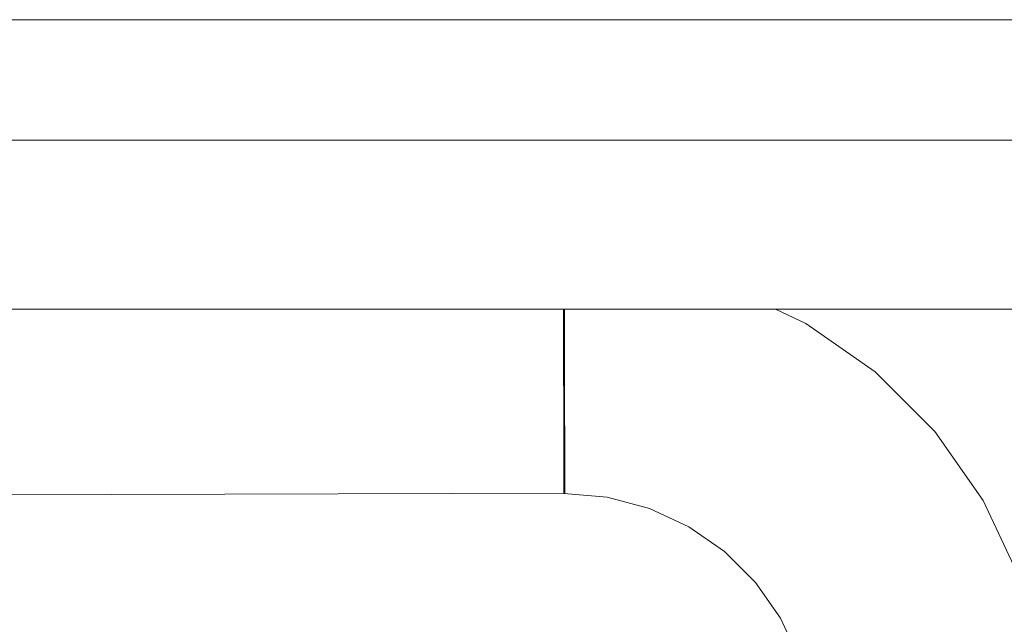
# Model space of a CAD drawing. Header units: millimetres. Extents: x -30280 to 309309, y -17460 to 4378.
# Tile 256 of 256: x 120810 to 120877, y -11005 to -10964. Entities that reach past the tile are written whole.
import ezdxf

# ---------------------------------------------------------------- set-up
doc = ezdxf.new("R2010")
doc.units = ezdxf.units.MM
doc.header["$MEASUREMENT"] = 0
doc.linetypes.add('Wipeout_Contour', pattern=[1000, 0, -1000])
doc.layers.add('P1_PLANTA PRIMERA_3_Nuevo_08_E_Envans secs', color=7, linetype='Continuous')
doc.layers.add('P1_PLANTA PRIMERA_3_Nuevo_09_EI_Mobiliari general', color=7, linetype='Continuous')
doc.layers.add('P1_PLANTA PRIMERA_3_Nuevo_09_EI_Mobiliari general_Pluma_Nº__1', color=7, linetype='Continuous', lineweight=5)

msp = doc.modelspace()

# ---------------------------------------------------------------- wipeouts: each hides what was drawn before it
at = {"color": 254, "linetype": 'Wipeout_Contour', "lineweight": 0, "ltscale": 744380.35708}
msp.add_wipeout([(125602.392, -8989.05), (119928.08, -8989.05), (119928.08, -9336.05), (125456.836, -9336.05), (125456.836, -11434.05), (125602.392, -11434.05)], dxfattribs=at).dxf.layer = 'P1_PLANTA PRIMERA_3_Nuevo_08_E_Envans secs'

# ---------------------------------------------------------------- next in the draw order: wipeouts: each hides what was drawn before it
at = {"color": 254, "linetype": 'Wipeout_Contour', "lineweight": 0, "ltscale": 13224043.01546531}
msp.add_wipeout([(124316.836, -9376.05), (119928.079, -9376.05), (119928.079, -11281.741), (119970.612, -11044.193), (119971.249, -11041.854), (119975.179, -11019.562), (119953.583, -11019.562), (119953.583, -10963.994), (119967.219, -10537.884), (120389.947, -10537.884), (120403.511, -10963.994), (120403.583, -11019.562), (120381.987, -11019.562), (120385.917, -11041.854), (120386.554, -11044.193), (120428.583, -11278.93), (120470.612, -11044.193), (120471.249, -11041.854), (120475.179, -11019.562), (120453.583, -11019.562), (120453.583, -10963.994), (120467.219, -10537.884), (120889.947, -10537.884), (120903.511, -10963.994), (120903.583, -11019.562), (120881.987, -11019.562), (120885.917, -11041.854), (120886.554, -11044.193), (120928.583, -11278.93), (120970.612, -11044.193), (120971.249, -11041.854), (120975.179, -11019.562), (120953.583, -11019.562), (120953.583, -10963.994), (120967.219, -10537.884), (121389.947, -10537.884), (121403.511, -10963.994), (121403.583, -11019.562), (121381.987, -11019.562), (121385.917, -11041.854), (121386.554, -11044.193), (121428.583, -11278.93), (121470.612, -11044.193), (121471.249, -11041.854), (121475.179, -11019.562), (121453.583, -11019.562), (121453.583, -10963.994), (121467.219, -10537.884), (121889.947, -10537.884), (121903.511, -10963.994), (121903.583, -11019.562), (121881.987, -11019.562), (121885.917, -11041.854), (121886.554, -11044.193), (121928.583, -11278.93), (121970.612, -11044.193), (121971.249, -11041.854), (121975.179, -11019.562), (121953.583, -11019.562), (121953.583, -10963.994), (121967.219, -10537.884), (122389.947, -10537.884), (122403.511, -10963.994), (122403.583, -11019.562), (122381.987, -11019.563), (122385.917, -11041.854), (122386.554, -11044.193), (122428.583, -11278.93), (122470.612, -11044.193), (122471.249, -11041.854), (122475.179, -11019.562), (122453.583, -11019.562), (122453.583, -10963.994), (122467.219, -10537.884), (122889.947, -10537.884), (122903.511, -10963.994), (122903.583, -11019.562), (122881.987, -11019.563), (122885.917, -11041.854), (122886.554, -11044.193), (122928.583, -11278.93), (122970.612, -11044.193), (122971.249, -11041.854), (122975.179, -11019.562), (122953.583, -11019.562), (122953.583, -10963.994), (122967.219, -10537.884), (123389.947, -10537.884), (123403.511, -10963.994), (123403.583, -11019.562), (123381.987, -11019.563), (123385.917, -11041.854), (123386.554, -11044.193), (123428.583, -11278.93), (123470.612, -11044.193), (123471.249, -11041.854), (123475.179, -11019.562), (123453.583, -11019.562), (123453.583, -10963.994), (123467.219, -10537.884), (123889.947, -10537.884), (123903.511, -10963.994), (123903.583, -11019.562), (123881.987, -11019.563), (123885.917, -11041.854), (123886.554, -11044.193), (123947.763, -11386.05), (124316.836, -11386.05)], dxfattribs=at).dxf.layer = 'P1_PLANTA PRIMERA_3_Nuevo_08_E_Envans secs'

# ---------------------------------------------------------------- next in the draw order: linework, layer by layer
at = {"layer": 'P1_PLANTA PRIMERA_3_Nuevo_09_EI_Mobiliari general_Pluma_Nº__1', "color": 7, "linetype": 'Continuous', "lineweight": 5}
msp.add_line((120453.583, -10963.994), (120903.583, -10963.994), dxfattribs=at)

# ---------------------------------------------------------------- next in the draw order: wipeouts: each hides what was drawn before it
at = {"color": 254, "linetype": 'Wipeout_Contour', "lineweight": 0, "ltscale": 484702.94554}
msp.add_wipeout([(120453.583, -10964.528), (120453.583, -10966.113), (120903.583, -10966.113), (120903.583, -10964.528)], dxfattribs=at).dxf.layer = 'P1_PLANTA PRIMERA_3_Nuevo_09_EI_Mobiliari general'
at = {"color": 254, "linetype": 'Wipeout_Contour', "lineweight": 0, "ltscale": 3393020.957466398}
msp.add_wipeout([(120493.049, -11010.361), (120491.473, -11019.295), (120497.48, -11017.694), (120503.14, -11017.221), (120678.583, -11017.677), (120854.026, -11017.194), (120859.686, -11017.694), (120865.236, -11019.146), (120864.118, -11010.361), (120863.349, -11007.494), (120862.092, -11004.803), (120860.387, -11002.372), (120858.285, -11000.276), (120855.85, -10998.576), (120853.157, -10997.327), (120850.287, -10996.565), (120847.328, -10996.314), (120691.775, -10996.726), (120678.583, -10996.763), (120665.392, -10996.8), (120509.838, -10996.292), (120506.879, -10996.565), (120504.009, -10997.327), (120501.316, -10998.576), (120498.881, -11000.276), (120496.779, -11002.372), (120495.074, -11004.803), (120493.818, -11007.494)], dxfattribs=at).dxf.layer = 'P1_PLANTA PRIMERA_3_Nuevo_09_EI_Mobiliari general'

# ---------------------------------------------------------------- next in the draw order: wipeouts: each hides what was drawn before it
at = {"color": 254, "linetype": 'Wipeout_Contour', "lineweight": 0, "ltscale": 484703.700888}
msp.add_wipeout([(120453.583, -10968.701), (120903.583, -10968.701), (120903.583, -10966.113), (120453.583, -10966.113)], dxfattribs=at).dxf.layer = 'P1_PLANTA PRIMERA_3_Nuevo_09_EI_Mobiliari general'
at = {"color": 254, "linetype": 'Wipeout_Contour', "lineweight": 0, "ltscale": 1213783.485893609}
msp.add_wipeout([(120861.761, -10983.748), (120863.826, -10984.706), (120868.552, -10988.004), (120872.633, -10992.075), (120875.943, -10996.794), (120878.382, -11002.016), (120879.874, -11007.583), (120881.94, -11019.295), (120903.583, -11019.295), (120903.583, -10983.748)], dxfattribs=at).dxf.layer = 'P1_PLANTA PRIMERA_3_Nuevo_09_EI_Mobiliari general'

# ---------------------------------------------------------------- next in the draw order: wipeouts: each hides what was drawn before it
at = {"color": 254, "linetype": 'Wipeout_Contour', "lineweight": 0, "ltscale": 484707.531408}
msp.add_wipeout([(120453.583, -10972.213), (120453.583, -10983.748), (120903.583, -10983.748), (120903.583, -10972.213)], dxfattribs=at).dxf.layer = 'P1_PLANTA PRIMERA_3_Nuevo_09_EI_Mobiliari general'
at = {"color": 254, "linetype": 'Wipeout_Contour', "lineweight": 0, "ltscale": 364126.306259}
msp.add_wipeout([(120875.015, -10997.33), (120877.375, -11002.383), (120875.525, -10997.035)], dxfattribs=at).dxf.layer = 'P1_PLANTA PRIMERA_3_Nuevo_09_EI_Mobiliari general'
at = {"color": 254, "linetype": 'Wipeout_Contour', "lineweight": 0, "ltscale": 485503.327758}
msp.add_wipeout([(120875.697, -11002.994), (120874.623, -11003.385), (120875.935, -11008.278), (120877.06, -11008.079)], dxfattribs=at).dxf.layer = 'P1_PLANTA PRIMERA_3_Nuevo_09_EI_Mobiliari general'
at = {"color": 254, "linetype": 'Wipeout_Contour', "lineweight": 0, "ltscale": 364089.466742}
msp.add_wipeout([(120862.51, -11004.562), (120863.802, -11007.328), (120863.02, -11004.267)], dxfattribs=at).dxf.layer = 'P1_PLANTA PRIMERA_3_Nuevo_09_EI_Mobiliari general'

# ---------------------------------------------------------------- next in the draw order: wipeouts: each hides what was drawn before it
at = {"color": 254, "linetype": 'Wipeout_Contour', "lineweight": 0, "ltscale": 484704.805477}
msp.add_wipeout([(120453.583, -10968.701), (120453.583, -10972.213), (120903.583, -10972.213), (120903.583, -10968.701)], dxfattribs=at).dxf.layer = 'P1_PLANTA PRIMERA_3_Nuevo_09_EI_Mobiliari general'
at = {"color": 254, "linetype": 'Wipeout_Contour', "lineweight": 0, "ltscale": 364061.528138}
msp.add_wipeout([(120853.033, -10983.748), (120857.626, -10984.967), (120856.861, -10983.748)], dxfattribs=at).dxf.layer = 'P1_PLANTA PRIMERA_3_Nuevo_09_EI_Mobiliari general'
at = {"color": 254, "linetype": 'Wipeout_Contour', "lineweight": 0, "ltscale": 364080.170005}
msp.add_wipeout([(120860.619, -10983.748), (120863.585, -10985.124), (120861.474, -10983.748)], dxfattribs=at).dxf.layer = 'P1_PLANTA PRIMERA_3_Nuevo_09_EI_Mobiliari general'
at = {"color": 254, "linetype": 'Wipeout_Contour', "lineweight": 0, "ltscale": 364116.303281}
msp.add_wipeout([(120871.813, -10992.765), (120875.015, -10997.33), (120872.264, -10992.386)], dxfattribs=at).dxf.layer = 'P1_PLANTA PRIMERA_3_Nuevo_09_EI_Mobiliari general'
at = {"color": 254, "linetype": 'Wipeout_Contour', "lineweight": 0, "ltscale": 485494.562926}
msp.add_wipeout([(120873.469, -10998.224), (120872.48, -10998.796), (120874.623, -11003.385), (120875.697, -11002.994)], dxfattribs=at).dxf.layer = 'P1_PLANTA PRIMERA_3_Nuevo_09_EI_Mobiliari general'

# ---------------------------------------------------------------- next in the draw order: linework, layer by layer
at = {"layer": 'P1_PLANTA PRIMERA_3_Nuevo_09_EI_Mobiliari general_Pluma_Nº__1', "color": 7, "linetype": 'Continuous', "lineweight": 5}
for p, q in [((120453.583, -10972.213), (120903.583, -10972.213)), ((120878.382, -11002.016), (120875.943, -10996.794))]:
    msp.add_line(p, q, dxfattribs=at)

# ---------------------------------------------------------------- next in the draw order: wipeouts: each hides what was drawn before it
at = {"color": 254, "linetype": 'Wipeout_Contour', "lineweight": 0, "ltscale": 364090.061851}
msp.add_wipeout([(120863.292, -10985.635), (120867.865, -10988.826), (120863.585, -10985.124)], dxfattribs=at).dxf.layer = 'P1_PLANTA PRIMERA_3_Nuevo_09_EI_Mobiliari general'
at = {"color": 254, "linetype": 'Wipeout_Contour', "lineweight": 0, "ltscale": 485482.691111}
msp.add_wipeout([(120870.446, -10993.914), (120869.572, -10994.649), (120872.48, -10998.796), (120873.469, -10998.224)], dxfattribs=at).dxf.layer = 'P1_PLANTA PRIMERA_3_Nuevo_09_EI_Mobiliari general'
at = {"color": 254, "linetype": 'Wipeout_Contour', "lineweight": 0, "ltscale": 485498.831213}
msp.add_wipeout([(120873.436, -11003.818), (120874.691, -11008.497), (120875.935, -11008.278), (120874.623, -11003.385)], dxfattribs=at).dxf.layer = 'P1_PLANTA PRIMERA_3_Nuevo_09_EI_Mobiliari general'

# ---------------------------------------------------------------- next in the draw order: wipeouts: each hides what was drawn before it
at = {"color": 254, "linetype": 'Wipeout_Contour', "lineweight": 0, "ltscale": 364077.629007}
msp.add_wipeout([(120860.619, -10983.748), (120859.225, -10983.748), (120863.292, -10985.635)], dxfattribs=at).dxf.layer = 'P1_PLANTA PRIMERA_3_Nuevo_09_EI_Mobiliari general'
at = {"color": 254, "linetype": 'Wipeout_Contour', "lineweight": 0, "ltscale": 485468.075269}
msp.add_wipeout([(120866.719, -10990.196), (120865.986, -10991.072), (120869.572, -10994.649), (120870.446, -10993.914)], dxfattribs=at).dxf.layer = 'P1_PLANTA PRIMERA_3_Nuevo_09_EI_Mobiliari general'
at = {"color": 254, "linetype": 'Wipeout_Contour', "lineweight": 0, "ltscale": 485490.423987}
msp.add_wipeout([(120871.386, -10999.429), (120873.436, -11003.818), (120874.623, -11003.385), (120872.48, -10998.796)], dxfattribs=at).dxf.layer = 'P1_PLANTA PRIMERA_3_Nuevo_09_EI_Mobiliari general'

# ---------------------------------------------------------------- next in the draw order: wipeouts: each hides what was drawn before it
at = {"color": 254, "linetype": 'Wipeout_Contour', "lineweight": 0, "ltscale": 364074.855079}
msp.add_wipeout([(120858.067, -10983.748), (120862.893, -10986.328), (120859.225, -10983.748)], dxfattribs=at).dxf.layer = 'P1_PLANTA PRIMERA_3_Nuevo_09_EI_Mobiliari general'
at = {"color": 254, "linetype": 'Wipeout_Contour', "lineweight": 0, "ltscale": 485451.161625}
msp.add_wipeout([(120862.401, -10987.183), (120861.832, -10988.174), (120865.986, -10991.072), (120866.719, -10990.196)], dxfattribs=at).dxf.layer = 'P1_PLANTA PRIMERA_3_Nuevo_09_EI_Mobiliari general'
at = {"color": 254, "linetype": 'Wipeout_Contour', "lineweight": 0, "ltscale": 485479.035852}
msp.add_wipeout([(120868.604, -10995.463), (120871.386, -10999.429), (120872.48, -10998.796), (120869.572, -10994.649)], dxfattribs=at).dxf.layer = 'P1_PLANTA PRIMERA_3_Nuevo_09_EI_Mobiliari general'
at = {"color": 254, "linetype": 'Wipeout_Contour', "lineweight": 0, "ltscale": 485493.951572}
msp.add_wipeout([(120873.436, -11003.818), (120872.17, -11004.279), (120873.364, -11008.731), (120874.691, -11008.497)], dxfattribs=at).dxf.layer = 'P1_PLANTA PRIMERA_3_Nuevo_09_EI_Mobiliari general'

# ---------------------------------------------------------------- next in the draw order: linework, layer by layer
at = {"layer": 'P1_PLANTA PRIMERA_3_Nuevo_09_EI_Mobiliari general_Pluma_Nº__1', "color": 7, "linetype": 'Continuous', "lineweight": 5}
msp.add_line((120875.943, -10996.794), (120872.633, -10992.075), dxfattribs=at)

# ---------------------------------------------------------------- next in the draw order: wipeouts: each hides what was drawn before it
at = {"color": 254, "linetype": 'Wipeout_Contour', "lineweight": 0, "ltscale": 485432.466076}
msp.add_wipeout([(120857.626, -10984.967), (120857.237, -10986.042), (120861.832, -10988.174), (120862.401, -10987.183)], dxfattribs=at).dxf.layer = 'P1_PLANTA PRIMERA_3_Nuevo_09_EI_Mobiliari general'
at = {"color": 254, "linetype": 'Wipeout_Contour', "lineweight": 0, "ltscale": 485465.015168}
msp.add_wipeout([(120865.175, -10992.042), (120868.604, -10995.463), (120869.572, -10994.649), (120865.986, -10991.072)], dxfattribs=at).dxf.layer = 'P1_PLANTA PRIMERA_3_Nuevo_09_EI_Mobiliari general'
at = {"color": 254, "linetype": 'Wipeout_Contour', "lineweight": 0, "ltscale": 485485.932174}
msp.add_wipeout([(120871.386, -10999.429), (120870.22, -11000.103), (120872.17, -11004.279), (120873.436, -11003.818)], dxfattribs=at).dxf.layer = 'P1_PLANTA PRIMERA_3_Nuevo_09_EI_Mobiliari general'

# ---------------------------------------------------------------- next in the draw order: linework, layer by layer
at = {"layer": 'P1_PLANTA PRIMERA_3_Nuevo_09_EI_Mobiliari general_Pluma_Nº__1', "color": 7, "linetype": 'Continuous', "lineweight": 5}
msp.add_line((120863.826, -10984.706), (120861.762, -10983.748), dxfattribs=at)

# ---------------------------------------------------------------- next in the draw order: wipeouts: each hides what was drawn before it
at = {"color": 254, "linetype": 'Wipeout_Contour', "lineweight": 0, "ltscale": 606764.006057}
msp.add_wipeout([(120852.515, -10983.748), (120852.342, -10984.742), (120857.237, -10986.042), (120857.626, -10984.967), (120853.033, -10983.748)], dxfattribs=at).dxf.layer = 'P1_PLANTA PRIMERA_3_Nuevo_09_EI_Mobiliari general'
at = {"color": 254, "linetype": 'Wipeout_Contour', "lineweight": 0, "ltscale": 485448.790026}
msp.add_wipeout([(120861.202, -10989.269), (120865.175, -10992.042), (120865.986, -10991.072), (120861.832, -10988.174)], dxfattribs=at).dxf.layer = 'P1_PLANTA PRIMERA_3_Nuevo_09_EI_Mobiliari general'
at = {"color": 254, "linetype": 'Wipeout_Contour', "lineweight": 0, "ltscale": 485475.06872}
msp.add_wipeout([(120868.604, -10995.463), (120867.573, -10996.33), (120870.22, -11000.103), (120871.386, -10999.429)], dxfattribs=at).dxf.layer = 'P1_PLANTA PRIMERA_3_Nuevo_09_EI_Mobiliari general'
at = {"color": 254, "linetype": 'Wipeout_Contour', "lineweight": 0, "ltscale": 485488.837174}
msp.add_wipeout([(120872.17, -11004.279), (120870.865, -11004.755), (120871.996, -11008.972), (120873.364, -11008.731)], dxfattribs=at).dxf.layer = 'P1_PLANTA PRIMERA_3_Nuevo_09_EI_Mobiliari general'

# ---------------------------------------------------------------- next in the draw order: linework, layer by layer
at = {"layer": 'P1_PLANTA PRIMERA_3_Nuevo_09_EI_Mobiliari general_Pluma_Nº__1', "color": 7, "linetype": 'Continuous', "lineweight": 5}
msp.add_line((120868.553, -10988.004), (120863.826, -10984.706), dxfattribs=at)

# ---------------------------------------------------------------- next in the draw order: wipeouts: each hides what was drawn before it
at = {"color": 254, "linetype": 'Wipeout_Contour', "lineweight": 0, "ltscale": 364046.130884}
msp.add_wipeout([(120847.356, -10983.748), (120852.342, -10984.742), (120852.515, -10983.748)], dxfattribs=at).dxf.layer = 'P1_PLANTA PRIMERA_3_Nuevo_09_EI_Mobiliari general'
at = {"color": 254, "linetype": 'Wipeout_Contour', "lineweight": 0, "ltscale": 485430.855445}
msp.add_wipeout([(120856.808, -10987.23), (120861.202, -10989.269), (120861.832, -10988.174), (120857.237, -10986.042)], dxfattribs=at).dxf.layer = 'P1_PLANTA PRIMERA_3_Nuevo_09_EI_Mobiliari general'
at = {"color": 254, "linetype": 'Wipeout_Contour', "lineweight": 0, "ltscale": 485461.693734}
msp.add_wipeout([(120865.175, -10992.042), (120864.31, -10993.075), (120867.573, -10996.33), (120868.604, -10995.463)], dxfattribs=at).dxf.layer = 'P1_PLANTA PRIMERA_3_Nuevo_09_EI_Mobiliari general'
at = {"color": 254, "linetype": 'Wipeout_Contour', "lineweight": 0, "ltscale": 485481.224039}
msp.add_wipeout([(120870.22, -11000.103), (120869.018, -11000.798), (120870.865, -11004.755), (120872.17, -11004.279)], dxfattribs=at).dxf.layer = 'P1_PLANTA PRIMERA_3_Nuevo_09_EI_Mobiliari general'

# ---------------------------------------------------------------- next in the draw order: linework, layer by layer
at = {"layer": 'P1_PLANTA PRIMERA_3_Nuevo_09_EI_Mobiliari general_Pluma_Nº__1', "color": 7, "linetype": 'Continuous', "lineweight": 5}
msp.add_line((120872.633, -10992.075), (120868.553, -10988.004), dxfattribs=at)

# ---------------------------------------------------------------- next in the draw order: wipeouts: each hides what was drawn before it
at = {"color": 254, "linetype": 'Wipeout_Contour', "lineweight": 0, "ltscale": 485411.758485}
msp.add_wipeout([(120852.125, -10985.987), (120856.808, -10987.23), (120857.237, -10986.042), (120852.342, -10984.742)], dxfattribs=at).dxf.layer = 'P1_PLANTA PRIMERA_3_Nuevo_09_EI_Mobiliari general'
at = {"color": 254, "linetype": 'Wipeout_Contour', "lineweight": 0, "ltscale": 485446.215627}
msp.add_wipeout([(120861.202, -10989.269), (120860.53, -10990.437), (120864.31, -10993.075), (120865.175, -10992.042)], dxfattribs=at).dxf.layer = 'P1_PLANTA PRIMERA_3_Nuevo_09_EI_Mobiliari general'
at = {"color": 254, "linetype": 'Wipeout_Contour', "lineweight": 0, "ltscale": 485470.91035}
msp.add_wipeout([(120867.573, -10996.33), (120866.51, -10997.224), (120869.018, -11000.798), (120870.22, -11000.103)], dxfattribs=at).dxf.layer = 'P1_PLANTA PRIMERA_3_Nuevo_09_EI_Mobiliari general'
at = {"color": 254, "linetype": 'Wipeout_Contour', "lineweight": 0, "ltscale": 485483.643477}
msp.add_wipeout([(120870.865, -11004.755), (120869.56, -11005.23), (120870.628, -11009.214), (120871.996, -11008.972)], dxfattribs=at).dxf.layer = 'P1_PLANTA PRIMERA_3_Nuevo_09_EI_Mobiliari general'

# ---------------------------------------------------------------- next in the draw order: wipeouts: each hides what was drawn before it
at = {"color": 254, "linetype": 'Wipeout_Contour', "lineweight": 0, "ltscale": 485392.206573}
msp.add_wipeout([(120852.342, -10984.742), (120847.358, -10984.319), (120847.361, -10985.583), (120852.125, -10985.987)], dxfattribs=at).dxf.layer = 'P1_PLANTA PRIMERA_3_Nuevo_09_EI_Mobiliari general'
at = {"color": 254, "linetype": 'Wipeout_Contour', "lineweight": 0, "ltscale": 485429.106705}
msp.add_wipeout([(120856.808, -10987.23), (120856.349, -10988.497), (120860.53, -10990.437), (120861.202, -10989.269)], dxfattribs=at).dxf.layer = 'P1_PLANTA PRIMERA_3_Nuevo_09_EI_Mobiliari general'
at = {"color": 254, "linetype": 'Wipeout_Contour', "lineweight": 0, "ltscale": 485458.211956}
msp.add_wipeout([(120864.31, -10993.075), (120863.419, -10994.14), (120866.51, -10997.224), (120867.573, -10996.33)], dxfattribs=at).dxf.layer = 'P1_PLANTA PRIMERA_3_Nuevo_09_EI_Mobiliari general'
at = {"color": 254, "linetype": 'Wipeout_Contour', "lineweight": 0, "ltscale": 485476.442639}
msp.add_wipeout([(120867.815, -11001.494), (120869.56, -11005.23), (120870.865, -11004.755), (120869.018, -11000.798)], dxfattribs=at).dxf.layer = 'P1_PLANTA PRIMERA_3_Nuevo_09_EI_Mobiliari general'

# ---------------------------------------------------------------- next in the draw order: wipeouts: each hides what was drawn before it
at = {"color": 254, "linetype": 'Wipeout_Contour', "lineweight": 0, "ltscale": 363700.93374}
msp.add_wipeout([(120678.583, -10983.748), (120678.583, -10984.763), (120847.358, -10984.292)], dxfattribs=at).dxf.layer = 'P1_PLANTA PRIMERA_3_Nuevo_09_EI_Mobiliari general'
at = {"color": 254, "linetype": 'Wipeout_Contour', "lineweight": 0, "ltscale": 485410.888885}
msp.add_wipeout([(120852.125, -10985.987), (120851.895, -10987.314), (120856.349, -10988.497), (120856.808, -10987.23)], dxfattribs=at).dxf.layer = 'P1_PLANTA PRIMERA_3_Nuevo_09_EI_Mobiliari general'
at = {"color": 254, "linetype": 'Wipeout_Contour', "lineweight": 0, "ltscale": 485443.516682}
msp.add_wipeout([(120860.53, -10990.437), (120859.838, -10991.641), (120863.419, -10994.14), (120864.31, -10993.075)], dxfattribs=at).dxf.layer = 'P1_PLANTA PRIMERA_3_Nuevo_09_EI_Mobiliari general'
at = {"color": 254, "linetype": 'Wipeout_Contour', "lineweight": 0, "ltscale": 485466.687086}
msp.add_wipeout([(120866.51, -10997.224), (120865.447, -10998.118), (120867.815, -11001.494), (120869.018, -11000.798)], dxfattribs=at).dxf.layer = 'P1_PLANTA PRIMERA_3_Nuevo_09_EI_Mobiliari general'

# ---------------------------------------------------------------- next in the draw order: linework, layer by layer
at = {"layer": 'P1_PLANTA PRIMERA_3_Nuevo_09_EI_Mobiliari general_Pluma_Nº__1', "color": 7, "linetype": 'Continuous', "lineweight": 5}
msp.add_line((120453.583, -10983.748), (120903.583, -10983.748), dxfattribs=at)

# ---------------------------------------------------------------- next in the draw order: wipeouts: each hides what was drawn before it
at = {"color": 254, "linetype": 'Wipeout_Contour', "lineweight": 0, "ltscale": 485392.11296}
msp.add_wipeout([(120847.298, -10985.577), (120847.302, -10986.903), (120851.895, -10987.314), (120852.125, -10985.987)], dxfattribs=at).dxf.layer = 'P1_PLANTA PRIMERA_3_Nuevo_09_EI_Mobiliari general'
at = {"color": 254, "linetype": 'Wipeout_Contour', "lineweight": 0, "ltscale": 485427.273004}
msp.add_wipeout([(120856.349, -10988.497), (120855.877, -10989.803), (120859.838, -10991.641), (120860.53, -10990.437)], dxfattribs=at).dxf.layer = 'P1_PLANTA PRIMERA_3_Nuevo_09_EI_Mobiliari general'
at = {"color": 254, "linetype": 'Wipeout_Contour', "lineweight": 0, "ltscale": 485454.675617}
msp.add_wipeout([(120863.419, -10994.14), (120862.527, -10995.205), (120865.447, -10998.118), (120866.51, -10997.224)], dxfattribs=at).dxf.layer = 'P1_PLANTA PRIMERA_3_Nuevo_09_EI_Mobiliari general'
at = {"color": 254, "linetype": 'Wipeout_Contour', "lineweight": 0, "ltscale": 485471.73327}
msp.add_wipeout([(120867.815, -11001.494), (120866.649, -11002.168), (120868.294, -11005.692), (120869.56, -11005.23)], dxfattribs=at).dxf.layer = 'P1_PLANTA PRIMERA_3_Nuevo_09_EI_Mobiliari general'

# ---------------------------------------------------------------- next in the draw order: wipeouts: each hides what was drawn before it
at = {"color": 254, "linetype": 'Wipeout_Contour', "lineweight": 0, "ltscale": 485046.290514}
msp.add_wipeout([(120847.358, -10984.292), (120678.583, -10984.763), (120678.583, -10986.027), (120847.361, -10985.555)], dxfattribs=at).dxf.layer = 'P1_PLANTA PRIMERA_3_Nuevo_09_EI_Mobiliari general'
at = {"color": 254, "linetype": 'Wipeout_Contour', "lineweight": 0, "ltscale": 485409.976484}
msp.add_wipeout([(120851.895, -10987.314), (120851.657, -10988.683), (120855.877, -10989.803), (120856.349, -10988.497)], dxfattribs=at).dxf.layer = 'P1_PLANTA PRIMERA_3_Nuevo_09_EI_Mobiliari general'
at = {"color": 254, "linetype": 'Wipeout_Contour', "lineweight": 0, "ltscale": 485440.775167}
msp.add_wipeout([(120859.838, -10991.641), (120859.145, -10992.845), (120862.527, -10995.205), (120863.419, -10994.14)], dxfattribs=at).dxf.layer = 'P1_PLANTA PRIMERA_3_Nuevo_09_EI_Mobiliari general'
at = {"color": 254, "linetype": 'Wipeout_Contour', "lineweight": 0, "ltscale": 485462.527202}
msp.add_wipeout([(120865.447, -10998.118), (120864.416, -10998.985), (120866.649, -11002.168), (120867.815, -11001.494)], dxfattribs=at).dxf.layer = 'P1_PLANTA PRIMERA_3_Nuevo_09_EI_Mobiliari general'

# ---------------------------------------------------------------- next in the draw order: linework, layer by layer
at = {"layer": 'P1_PLANTA PRIMERA_3_Nuevo_09_EI_Mobiliari general_Pluma_Nº__1', "color": 7, "linetype": 'Continuous', "lineweight": 5}
for p, q in [((120847.293, -10983.748), (120847.295, -10984.292)), ((120847.356, -10983.748), (120847.358, -10984.292))]:
    msp.add_line(p, q, dxfattribs=at)

# ---------------------------------------------------------------- next in the draw order: wipeouts: each hides what was drawn before it
at = {"color": 254, "linetype": 'Wipeout_Contour', "lineweight": 0, "ltscale": 485392.152878}
msp.add_wipeout([(120847.302, -10986.924), (120847.306, -10988.314), (120851.657, -10988.683), (120851.895, -10987.314)], dxfattribs=at).dxf.layer = 'P1_PLANTA PRIMERA_3_Nuevo_09_EI_Mobiliari general'
at = {"color": 254, "linetype": 'Wipeout_Contour', "lineweight": 0, "ltscale": 485425.410004}
msp.add_wipeout([(120855.877, -10989.803), (120855.405, -10991.11), (120859.145, -10992.845), (120859.838, -10991.641)], dxfattribs=at).dxf.layer = 'P1_PLANTA PRIMERA_3_Nuevo_09_EI_Mobiliari general'
at = {"color": 254, "linetype": 'Wipeout_Contour', "lineweight": 0, "ltscale": 485451.192096}
msp.add_wipeout([(120862.527, -10995.205), (120861.663, -10996.238), (120864.416, -10998.985), (120865.447, -10998.118)], dxfattribs=at).dxf.layer = 'P1_PLANTA PRIMERA_3_Nuevo_09_EI_Mobiliari general'
at = {"color": 254, "linetype": 'Wipeout_Contour', "lineweight": 0, "ltscale": 485467.238921}
msp.add_wipeout([(120865.555, -11002.801), (120867.107, -11006.124), (120868.294, -11005.692), (120866.649, -11002.168)], dxfattribs=at).dxf.layer = 'P1_PLANTA PRIMERA_3_Nuevo_09_EI_Mobiliari general'

# ---------------------------------------------------------------- next in the draw order: wipeouts: each hides what was drawn before it
at = {"color": 254, "linetype": 'Wipeout_Contour', "lineweight": 0, "ltscale": 485046.646806}
msp.add_wipeout([(120678.583, -10987.374), (120847.302, -10986.903), (120847.298, -10985.577), (120678.583, -10986.027)], dxfattribs=at).dxf.layer = 'P1_PLANTA PRIMERA_3_Nuevo_09_EI_Mobiliari general'
at = {"color": 254, "linetype": 'Wipeout_Contour', "lineweight": 0, "ltscale": 485409.048925}
msp.add_wipeout([(120851.657, -10988.683), (120851.419, -10990.051), (120855.405, -10991.11), (120855.877, -10989.803)], dxfattribs=at).dxf.layer = 'P1_PLANTA PRIMERA_3_Nuevo_09_EI_Mobiliari general'
at = {"color": 254, "linetype": 'Wipeout_Contour', "lineweight": 0, "ltscale": 485438.074283}
msp.add_wipeout([(120859.145, -10992.845), (120858.474, -10994.013), (120861.663, -10996.238), (120862.527, -10995.205)], dxfattribs=at).dxf.layer = 'P1_PLANTA PRIMERA_3_Nuevo_09_EI_Mobiliari general'
at = {"color": 254, "linetype": 'Wipeout_Contour', "lineweight": 0, "ltscale": 485458.556978}
msp.add_wipeout([(120863.449, -10999.798), (120865.555, -11002.801), (120866.649, -11002.168), (120864.416, -10998.985)], dxfattribs=at).dxf.layer = 'P1_PLANTA PRIMERA_3_Nuevo_09_EI_Mobiliari general'

# ---------------------------------------------------------------- next in the draw order: linework, layer by layer
at = {"layer": 'P1_PLANTA PRIMERA_3_Nuevo_09_EI_Mobiliari general_Pluma_Nº__1', "color": 7, "linetype": 'Continuous', "lineweight": 5}
for p, q in [((120847.295, -10984.292), (120847.298, -10985.556)), ((120847.358, -10984.292), (120847.361, -10985.555))]:
    msp.add_line(p, q, dxfattribs=at)

# ---------------------------------------------------------------- next in the draw order: wipeouts: each hides what was drawn before it
at = {"color": 254, "linetype": 'Wipeout_Contour', "lineweight": 0, "ltscale": 485392.189085}
msp.add_wipeout([(120847.306, -10988.314), (120847.31, -10989.703), (120851.419, -10990.051), (120851.657, -10988.683)], dxfattribs=at).dxf.layer = 'P1_PLANTA PRIMERA_3_Nuevo_09_EI_Mobiliari general'
at = {"color": 254, "linetype": 'Wipeout_Contour', "lineweight": 0, "ltscale": 485423.574185}
msp.add_wipeout([(120855.405, -10991.11), (120854.947, -10992.376), (120858.474, -10994.013), (120859.145, -10992.845)], dxfattribs=at).dxf.layer = 'P1_PLANTA PRIMERA_3_Nuevo_09_EI_Mobiliari general'
at = {"color": 254, "linetype": 'Wipeout_Contour', "lineweight": 0, "ltscale": 485447.86709}
msp.add_wipeout([(120860.852, -10997.208), (120863.449, -10999.798), (120864.416, -10998.985), (120861.663, -10996.238)], dxfattribs=at).dxf.layer = 'P1_PLANTA PRIMERA_3_Nuevo_09_EI_Mobiliari general'
at = {"color": 254, "linetype": 'Wipeout_Contour', "lineweight": 0, "ltscale": 485463.095994}
msp.add_wipeout([(120865.555, -11002.801), (120864.566, -11003.373), (120866.034, -11006.515), (120867.107, -11006.124)], dxfattribs=at).dxf.layer = 'P1_PLANTA PRIMERA_3_Nuevo_09_EI_Mobiliari general'

# ---------------------------------------------------------------- next in the draw order: wipeouts: each hides what was drawn before it
at = {"color": 254, "linetype": 'Wipeout_Contour', "lineweight": 0, "ltscale": 727596.765495}
msp.add_wipeout([(120847.365, -10986.902), (120678.583, -10987.374), (120691.801, -10987.411), (120691.797, -10988.726), (120847.306, -10988.292), (120847.302, -10986.924)], dxfattribs=at).dxf.layer = 'P1_PLANTA PRIMERA_3_Nuevo_09_EI_Mobiliari general'
at = {"color": 254, "linetype": 'Wipeout_Contour', "lineweight": 0, "ltscale": 485408.134231}
msp.add_wipeout([(120851.419, -10990.051), (120851.188, -10991.379), (120854.947, -10992.376), (120855.405, -10991.11)], dxfattribs=at).dxf.layer = 'P1_PLANTA PRIMERA_3_Nuevo_09_EI_Mobiliari general'
at = {"color": 254, "linetype": 'Wipeout_Contour', "lineweight": 0, "ltscale": 485435.495918}
msp.add_wipeout([(120857.844, -10995.109), (120860.852, -10997.208), (120861.663, -10996.238), (120858.474, -10994.013)], dxfattribs=at).dxf.layer = 'P1_PLANTA PRIMERA_3_Nuevo_09_EI_Mobiliari general'
at = {"color": 254, "linetype": 'Wipeout_Contour', "lineweight": 0, "ltscale": 485454.896847}
msp.add_wipeout([(120863.449, -10999.798), (120862.574, -11000.533), (120864.566, -11003.373), (120865.555, -11002.801)], dxfattribs=at).dxf.layer = 'P1_PLANTA PRIMERA_3_Nuevo_09_EI_Mobiliari general'

# ---------------------------------------------------------------- next in the draw order: linework, layer by layer
at = {"layer": 'P1_PLANTA PRIMERA_3_Nuevo_09_EI_Mobiliari general_Pluma_Nº__1', "color": 7, "linetype": 'Continuous', "lineweight": 5}
for p, q in [((120847.298, -10985.556), (120847.302, -10986.902)), ((120847.361, -10985.555), (120847.365, -10986.902))]:
    msp.add_line(p, q, dxfattribs=at)

# ---------------------------------------------------------------- next in the draw order: wipeouts: each hides what was drawn before it
at = {"color": 254, "linetype": 'Wipeout_Contour', "lineweight": 0, "ltscale": 485392.223449}
msp.add_wipeout([(120847.31, -10989.703), (120847.314, -10991.05), (120851.188, -10991.379), (120851.419, -10990.051)], dxfattribs=at).dxf.layer = 'P1_PLANTA PRIMERA_3_Nuevo_09_EI_Mobiliari general'
at = {"color": 254, "linetype": 'Wipeout_Contour', "lineweight": 0, "ltscale": 485421.821117}
msp.add_wipeout([(120854.517, -10993.565), (120857.844, -10995.109), (120858.474, -10994.013), (120854.947, -10992.376)], dxfattribs=at).dxf.layer = 'P1_PLANTA PRIMERA_3_Nuevo_09_EI_Mobiliari general'
at = {"color": 254, "linetype": 'Wipeout_Contour', "lineweight": 0, "ltscale": 485444.801394}
msp.add_wipeout([(120860.852, -10997.208), (120860.119, -10998.084), (120862.574, -11000.533), (120863.449, -10999.798)], dxfattribs=at).dxf.layer = 'P1_PLANTA PRIMERA_3_Nuevo_09_EI_Mobiliari general'
at = {"color": 254, "linetype": 'Wipeout_Contour', "lineweight": 0, "ltscale": 364084.057089}
msp.add_wipeout([(120860.756, -11002.062), (120862.51, -11004.562), (120861.207, -11001.683)], dxfattribs=at).dxf.layer = 'P1_PLANTA PRIMERA_3_Nuevo_09_EI_Mobiliari general'

# ---------------------------------------------------------------- next in the draw order: linework, layer by layer
at = {"layer": 'P1_PLANTA PRIMERA_3_Nuevo_09_EI_Mobiliari general_Pluma_Nº__1', "color": 7, "linetype": 'Continuous', "lineweight": 5}
msp.add_line((120863.349, -11007.494), (120862.093, -11004.803), dxfattribs=at)

# ---------------------------------------------------------------- next in the draw order: wipeouts: each hides what was drawn before it
at = {"color": 254, "linetype": 'Wipeout_Contour', "lineweight": 0, "ltscale": 606252.158378}
msp.add_wipeout([(120678.584, -10988.763), (120691.797, -10988.8), (120691.793, -10990.115), (120847.31, -10989.681), (120847.306, -10988.314)], dxfattribs=at).dxf.layer = 'P1_PLANTA PRIMERA_3_Nuevo_09_EI_Mobiliari general'
at = {"color": 254, "linetype": 'Wipeout_Contour', "lineweight": 0, "ltscale": 485407.259951}
msp.add_wipeout([(120850.972, -10992.624), (120854.517, -10993.565), (120854.947, -10992.376), (120851.188, -10991.379)], dxfattribs=at).dxf.layer = 'P1_PLANTA PRIMERA_3_Nuevo_09_EI_Mobiliari general'
at = {"color": 254, "linetype": 'Wipeout_Contour', "lineweight": 0, "ltscale": 485433.118149}
msp.add_wipeout([(120857.844, -10995.109), (120857.275, -10996.099), (120860.119, -10998.084), (120860.852, -10997.208)], dxfattribs=at).dxf.layer = 'P1_PLANTA PRIMERA_3_Nuevo_09_EI_Mobiliari general'
at = {"color": 254, "linetype": 'Wipeout_Contour', "lineweight": 0, "ltscale": 364077.393949}
msp.add_wipeout([(120858.595, -10999.905), (120860.756, -11002.062), (120858.973, -10999.454)], dxfattribs=at).dxf.layer = 'P1_PLANTA PRIMERA_3_Nuevo_09_EI_Mobiliari general'

# ---------------------------------------------------------------- next in the draw order: linework, layer by layer
at = {"layer": 'P1_PLANTA PRIMERA_3_Nuevo_09_EI_Mobiliari general_Pluma_Nº__1', "color": 7, "linetype": 'Continuous', "lineweight": 5}
for p, q in [((120847.302, -10986.902), (120847.306, -10988.292)), ((120847.365, -10986.902), (120847.369, -10988.291)), ((120860.387, -11002.372), (120858.285, -11000.275)), ((120862.093, -11004.803), (120860.387, -11002.372))]:
    msp.add_line(p, q, dxfattribs=at)

# ---------------------------------------------------------------- next in the draw order: wipeouts: each hides what was drawn before it
at = {"color": 254, "linetype": 'Wipeout_Contour', "lineweight": 0, "ltscale": 485392.254653}
msp.add_wipeout([(120851.188, -10991.379), (120847.314, -10991.05), (120847.317, -10992.314), (120850.972, -10992.624)], dxfattribs=at).dxf.layer = 'P1_PLANTA PRIMERA_3_Nuevo_09_EI_Mobiliari general'
at = {"color": 254, "linetype": 'Wipeout_Contour', "lineweight": 0, "ltscale": 485420.203775}
msp.add_wipeout([(120854.517, -10993.565), (120854.128, -10994.639), (120857.275, -10996.099), (120857.844, -10995.109)], dxfattribs=at).dxf.layer = 'P1_PLANTA PRIMERA_3_Nuevo_09_EI_Mobiliari general'
at = {"color": 254, "linetype": 'Wipeout_Contour', "lineweight": 0, "ltscale": 364069.714231}
msp.add_wipeout([(120856.091, -10998.158), (120858.595, -10999.905), (120856.384, -10997.647)], dxfattribs=at).dxf.layer = 'P1_PLANTA PRIMERA_3_Nuevo_09_EI_Mobiliari general'

# ---------------------------------------------------------------- next in the draw order: linework, layer by layer
at = {"layer": 'P1_PLANTA PRIMERA_3_Nuevo_09_EI_Mobiliari general_Pluma_Nº__1', "color": 7, "linetype": 'Continuous', "lineweight": 5}
msp.add_line((120858.285, -11000.275), (120855.85, -10998.576), dxfattribs=at)

# ---------------------------------------------------------------- next in the draw order: wipeouts: each hides what was drawn before it
at = {"color": 254, "linetype": 'Wipeout_Contour', "lineweight": 0, "ltscale": 485074.4657}
msp.add_wipeout([(120691.793, -10990.115), (120691.789, -10991.462), (120847.314, -10991.028), (120847.31, -10989.703)], dxfattribs=at).dxf.layer = 'P1_PLANTA PRIMERA_3_Nuevo_09_EI_Mobiliari general'
at = {"color": 254, "linetype": 'Wipeout_Contour', "lineweight": 0, "ltscale": 485406.452332}
msp.add_wipeout([(120850.972, -10992.624), (120850.776, -10993.749), (120854.128, -10994.639), (120854.517, -10993.565)], dxfattribs=at).dxf.layer = 'P1_PLANTA PRIMERA_3_Nuevo_09_EI_Mobiliari general'
at = {"color": 254, "linetype": 'Wipeout_Contour', "lineweight": 0, "ltscale": 364061.266987}
msp.add_wipeout([(120853.321, -10996.873), (120856.091, -10998.158), (120853.521, -10996.319)], dxfattribs=at).dxf.layer = 'P1_PLANTA PRIMERA_3_Nuevo_09_EI_Mobiliari general'

# ---------------------------------------------------------------- next in the draw order: linework, layer by layer
at = {"layer": 'P1_PLANTA PRIMERA_3_Nuevo_09_EI_Mobiliari general_Pluma_Nº__1', "color": 7, "linetype": 'Continuous', "lineweight": 5}
for p, q in [((120847.306, -10988.292), (120847.31, -10989.681)), ((120847.369, -10988.291), (120847.372, -10989.681)), ((120855.85, -10998.576), (120853.157, -10997.327))]:
    msp.add_line(p, q, dxfattribs=at)

# ---------------------------------------------------------------- next in the draw order: wipeouts: each hides what was drawn before it
at = {"color": 254, "linetype": 'Wipeout_Contour', "lineweight": 0, "ltscale": 485392.281416}
msp.add_wipeout([(120847.317, -10992.314), (120847.32, -10993.456), (120850.776, -10993.749), (120850.972, -10992.624)], dxfattribs=at).dxf.layer = 'P1_PLANTA PRIMERA_3_Nuevo_09_EI_Mobiliari general'
at = {"color": 254, "linetype": 'Wipeout_Contour', "lineweight": 0, "ltscale": 364052.3197}
msp.add_wipeout([(120850.37, -10996.089), (120853.321, -10996.873), (120850.47, -10995.509)], dxfattribs=at).dxf.layer = 'P1_PLANTA PRIMERA_3_Nuevo_09_EI_Mobiliari general'

# ---------------------------------------------------------------- next in the draw order: linework, layer by layer
at = {"layer": 'P1_PLANTA PRIMERA_3_Nuevo_09_EI_Mobiliari general_Pluma_Nº__1', "color": 7, "linetype": 'Continuous', "lineweight": 5}
msp.add_line((120853.157, -10997.327), (120850.287, -10996.565), dxfattribs=at)

# ---------------------------------------------------------------- next in the draw order: wipeouts: each hides what was drawn before it
at = {"color": 254, "linetype": 'Wipeout_Contour', "lineweight": 0, "ltscale": 485074.938051}
msp.add_wipeout([(120691.789, -10991.462), (120691.786, -10992.726), (120847.317, -10992.292), (120847.314, -10991.028)], dxfattribs=at).dxf.layer = 'P1_PLANTA PRIMERA_3_Nuevo_09_EI_Mobiliari general'
at = {"color": 254, "linetype": 'Wipeout_Contour', "lineweight": 0, "ltscale": 364045.261258}
msp.add_wipeout([(120850.47, -10995.509), (120847.325, -10995.242), (120850.37, -10996.089)], dxfattribs=at).dxf.layer = 'P1_PLANTA PRIMERA_3_Nuevo_09_EI_Mobiliari general'

# ---------------------------------------------------------------- next in the draw order: linework, layer by layer
at = {"layer": 'P1_PLANTA PRIMERA_3_Nuevo_09_EI_Mobiliari general_Pluma_Nº__1', "color": 7, "linetype": 'Continuous', "lineweight": 5}
for p, q in [((120847.31, -10989.681), (120847.314, -10991.028)), ((120847.372, -10989.681), (120847.377, -10991.028)), ((120847.323, -10994.42), (120847.325, -10995.22)), ((120847.386, -10994.42), (120847.388, -10995.22))]:
    msp.add_line(p, q, dxfattribs=at)

# ---------------------------------------------------------------- next in the draw order: wipeouts: each hides what was drawn before it
at = {"color": 254, "linetype": 'Wipeout_Contour', "lineweight": 0, "ltscale": 485075.375022}
msp.add_wipeout([(120691.786, -10992.726), (120691.783, -10993.868), (120847.32, -10993.434), (120847.317, -10992.314)], dxfattribs=at).dxf.layer = 'P1_PLANTA PRIMERA_3_Nuevo_09_EI_Mobiliari general'
at = {"color": 254, "linetype": 'Wipeout_Contour', "lineweight": 0, "ltscale": 363730.321264}
msp.add_wipeout([(120691.776, -10996.244), (120847.327, -10995.809), (120691.778, -10995.654)], dxfattribs=at).dxf.layer = 'P1_PLANTA PRIMERA_3_Nuevo_09_EI_Mobiliari general'

# ---------------------------------------------------------------- next in the draw order: linework, layer by layer
at = {"layer": 'P1_PLANTA PRIMERA_3_Nuevo_09_EI_Mobiliari general_Pluma_Nº__1', "color": 7, "linetype": 'Continuous', "lineweight": 5}
for p, q in [((120847.314, -10991.028), (120847.317, -10992.292)), ((120847.377, -10991.028), (120847.38, -10992.292)), ((120847.317, -10992.292), (120847.32, -10993.434)), ((120847.38, -10992.292), (120847.383, -10993.434)), ((120847.32, -10993.434), (120847.323, -10994.42)), ((120847.383, -10993.434), (120847.386, -10994.42)), ((120847.325, -10995.22), (120847.327, -10995.809)), ((120847.388, -10995.22), (120847.39, -10995.809)), ((120847.327, -10995.809), (120847.328, -10996.17)), ((120847.328, -10996.17), (120847.328, -10996.314)), ((120847.39, -10995.809), (120847.391, -10996.17)), ((120847.391, -10996.291), (120691.774, -10996.726)), ((120850.287, -10996.565), (120847.329, -10996.314)), ((120847.391, -10996.197), (120847.391, -10996.292))]:
    msp.add_line(p, q, dxfattribs=at)

doc.saveas('drawing.dxf')
